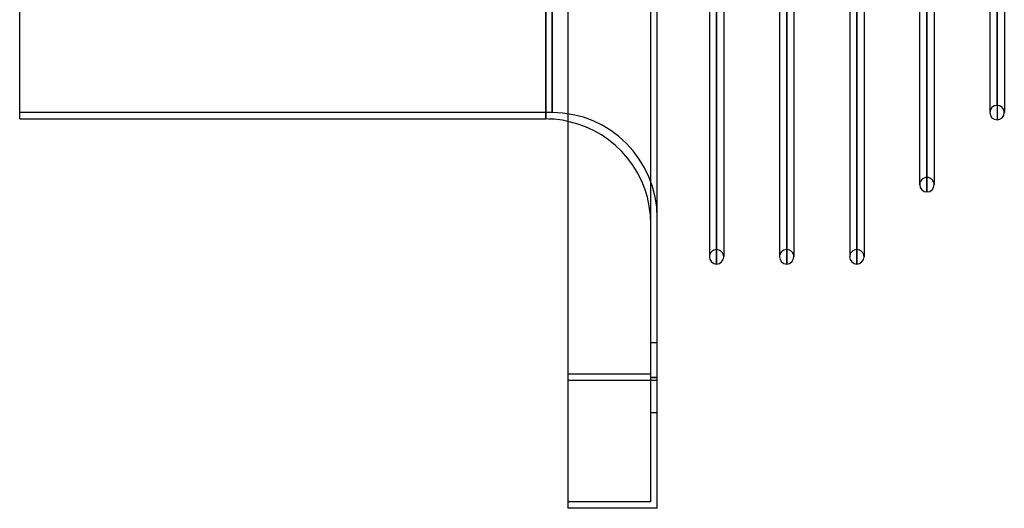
# Model space of a CAD drawing. Header units: millimetres. Extents: x -100 to 123, y -288 to 288.
# Tile 1 of 72: x -100 to 54, y -288 to -211. Entities that reach past the tile are written whole.
import ezdxf

# ---------------------------------------------------------------- set-up
doc = ezdxf.new("R2010")
doc.units = ezdxf.units.MM
doc.layers.add('MAIN-1', color=7, linetype='Continuous')
doc.layers.add('MAIN-2', color=7, linetype='Continuous')

msp = doc.modelspace()

# ---------------------------------------------------------------- linework, layer by layer
at = {"layer": 'MAIN-1'}
for p, q in [((-14, 268), (-14, -268)), ((0, -268), (0, 268)), ((-100, -227), (-100, 227)), ((-17.5, -227), (-17.5, 0)), ((54.44, -164.67), (54.44, -226)), ((52.17, -166.32), (52.17, -226)), ((53.3, -165.5), (53.3, -227.13)), ((43.44, -172.67), (43.44, -237.3)), ((41.17, -237.3), (41.17, -174.31)), ((42.3, -238.43), (42.3, -173.49)), ((32.44, -180.66), (32.44, -248.6)), ((8.18, -181.08), (8.18, -248.6)), ((9.3, -249.73), (9.3, -181.08)), ((10.44, -181.08), (10.44, -248.6)), ((19.18, -181.08), (19.18, -248.6)), ((20.3, -249.73), (20.3, -181.08)), ((21.43, -181.08), (21.43, -248.6)), ((30.18, -181.08), (30.18, -248.6)), ((31.3, -249.73), (31.3, -181.08)), ((-100, -227), (-17.5, -227)), ((52.17, -225.75), (52.17, -226)), ((41.17, -237.03), (41.17, -237.3)), ((8.18, -248.32), (8.18, -248.6)), ((19.18, -248.32), (19.18, -248.6)), ((30.18, -248.32), (30.18, -248.6)), ((-14, -268), (-14, -288)), ((0, -268), (-14, -268)), ((0, -288), (0, -268)), ((0, -288), (-14, -288))]:
    msp.add_line(p, q, dxfattribs=at)
for centre, radius, start, end in [((-17.5, -243.5), 16.5, 77.7534, 90), ((53.3, -226), 1.13, 180, 270), ((53.3, -226), 1.13, 270, 0), ((42.3, -237.3), 1.13, 180.0002, 270), ((42.3, -237.3), 1.13, 270, 359.9998), ((9.3, -248.6), 1.13, 180.0003, 270), ((9.3, -248.6), 1.13, 270, 359.9997), ((20.3, -248.6), 1.13, 180.0003, 270), ((20.3, -248.6), 1.13, 270, 359.9997), ((31.3, -248.6), 1.13, 180.0003, 270), ((31.3, -248.6), 1.13, 270, 359.9997)]:
    msp.add_arc(centre, radius, start, end, dxfattribs=at)
at = {"layer": 'MAIN-2'}
for p, q in [((-1, -267), (-1, 267)), ((-17.5, 0), (-17.5, -227)), ((-16.5, 0), (-16.5, -226)), ((-16.5, -226), (-16.5, 0)), ((53.3, -224.87), (53.3, -163.73)), ((53.3, -165.22), (53.3, -227.13)), ((42.3, -236.17), (42.3, -171.57)), ((42.3, -173.21), (42.3, -238.43)), ((9.3, -247.47), (9.3, -179.37)), ((20.3, -247.47), (20.3, -179.37)), ((31.3, -247.47), (31.3, -179.56)), ((9.3, -181.07), (9.3, -249.73)), ((20.3, -181.07), (20.3, -249.73)), ((31.3, -181.07), (31.3, -249.73)), ((-16.5, -226), (-100, -226)), ((54.44, -226), (54.44, -225.75)), ((43.44, -237.3), (43.44, -237.03)), ((10.44, -248.6), (10.44, -248.32)), ((21.43, -248.6), (21.43, -248.32)), ((32.44, -248.6), (32.44, -248.32)), ((-1, -262), (0, -262)), ((-1, -262), (0, -262)), ((-1, -267), (-14, -267)), ((-1, -267), (-14, -267)), ((-1, -287), (-1, -267)), ((0, -268), (-14, -268)), ((-1, -267.5), (0, -267.5)), ((0, -267.5), (-1, -267.5)), ((-1, -267.5), (0, -267.5)), ((0, -267.5), (-1, -267.5)), ((-1, -273), (0, -273)), ((-1, -273), (0, -273)), ((-14, -287), (-14, -287)), ((-1, -287), (-14, -287)), ((-1, -287), (-1, -287)), ((-14, -288), (-14, -288)), ((0, -288), (0, -288))]:
    msp.add_line(p, q, dxfattribs=at)
for centre, radius, start, end in [((53.3, -226), 1.13, 90, 180), ((53.3, -226), 1.13, 0, 90), ((-16.5, -242.5), 16.5, 0, 90), ((-17.5, -243.5), 16.5, 0, 77.7534), ((42.3, -237.3), 1.13, 90, 180.0002), ((42.3, -237.3), 1.13, 359.9998, 90), ((9.3, -248.6), 1.13, 90, 180.0003), ((9.3, -248.6), 1.13, 359.9997, 90), ((20.3, -248.6), 1.13, 90, 180.0003), ((20.3, -248.6), 1.13, 359.9997, 90), ((31.3, -248.6), 1.13, 90, 180.0003), ((31.3, -248.6), 1.13, 359.9997, 90)]:
    msp.add_arc(centre, radius, start, end, dxfattribs=at)

doc.saveas('drawing.dxf')
